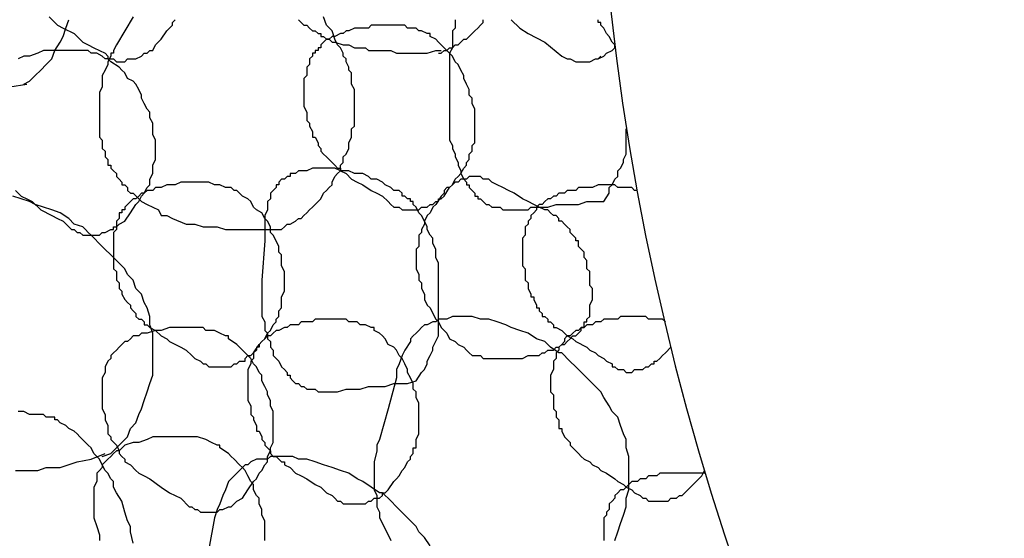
# Model space of a CAD drawing. Header units: millimetres. Extents: x 14 to 424, y 0 to 287.
# Tile 62 of 104: x 332 to 346, y 144 to 151. Entities that reach past the tile are written whole.
import ezdxf

# ---------------------------------------------------------------- set-up
doc = ezdxf.new("R2010")
doc.units = ezdxf.units.MM
doc.layers.add('PDF _0', color=7, linetype='Continuous')

msp = doc.modelspace()

# ---------------------------------------------------------------- linework, layer by layer
at = {"layer": 'PDF _0', "lineweight": 25}
for points in [[(331.927, 150.385), (332.01, 150.426), (332.093, 150.51), (332.176, 150.593), (332.259, 150.676), (332.342, 150.759), (332.384, 150.883), (332.467, 151.008), (332.509, 151.091), (332.55, 151.216), (332.592, 151.34)], [(332.301, 151.382), (332.384, 151.299), (332.425, 151.257), (332.509, 151.216), (332.675, 151.133), (332.799, 151.008), (332.882, 150.967), (332.966, 150.925), (333.132, 150.842), (333.173, 150.8), (333.173, 150.759), (333.215, 150.759), (333.256, 150.759), (333.298, 150.717), (333.339, 150.717), (333.381, 150.717), (333.423, 150.717), (333.464, 150.759), (333.506, 150.759), (333.547, 150.759), (333.589, 150.759), (333.672, 150.8), (333.713, 150.842), (333.755, 150.842), (333.796, 150.883), (333.838, 150.883), (333.879, 150.967), (333.963, 151.05), (334.046, 151.174), (334.129, 151.257), (334.129, 151.299), (334.17, 151.34)], [(333.547, 151.382), (333.423, 151.174), (333.298, 150.967), (333.256, 150.883), (333.256, 150.842), (333.215, 150.842), (333.215, 150.8), (333.173, 150.717), (333.173, 150.676), (333.132, 150.593), (333.09, 150.51), (333.09, 150.426), (333.09, 150.343), (333.049, 150.26), (333.049, 150.177), (333.049, 150.094), (333.049, 150.011), (333.049, 149.928), (333.049, 149.845), (333.049, 149.762), (333.049, 149.679), (333.049, 149.637), (333.049, 149.596), (333.09, 149.554), (333.09, 149.471), (333.09, 149.429), (333.132, 149.388), (333.132, 149.346), (333.132, 149.305), (333.173, 149.263), (333.173, 149.222), (333.173, 149.18), (333.215, 149.18), (333.215, 149.139), (333.256, 149.097), (333.298, 149.056), (333.298, 149.014), (333.339, 148.972), (333.381, 148.931), (333.381, 148.889), (333.423, 148.889), (333.464, 148.848), (333.464, 148.806), (333.506, 148.765), (333.547, 148.765), (333.63, 148.682), (333.672, 148.64), (333.755, 148.599), (333.838, 148.557), (333.921, 148.516), (333.963, 148.432), (334.046, 148.432), (334.129, 148.391), (334.336, 148.308), (334.461, 148.308), (334.586, 148.266), (334.71, 148.266), (334.793, 148.266), (334.918, 148.225), (335.043, 148.225), (335.167, 148.225), (335.25, 148.225), (335.375, 148.225), (335.5, 148.225), (335.707, 148.225)], [(335.666, 148.225), (335.749, 148.225), (335.79, 148.266), (335.832, 148.308), (335.874, 148.308), (335.957, 148.349), (335.998, 148.391), (336.04, 148.391), (336.081, 148.432), (336.123, 148.474), (336.164, 148.516), (336.206, 148.557), (336.247, 148.599), (336.289, 148.64), (336.331, 148.682), (336.372, 148.765), (336.414, 148.806), (336.455, 148.848), (336.497, 148.889), (336.497, 148.931), (336.538, 149.014), (336.58, 149.056), (336.621, 149.097), (336.621, 149.18), (336.663, 149.222), (336.663, 149.305), (336.704, 149.346), (336.746, 149.429), (336.746, 149.471), (336.746, 149.513), (336.787, 149.596), (336.787, 149.637), (336.787, 149.72), (336.829, 149.762), (336.829, 149.845), (336.829, 149.886), (336.829, 149.97), (336.829, 150.011), (336.829, 150.094), (336.829, 150.136), (336.829, 150.177), (336.829, 150.26), (336.829, 150.302), (336.787, 150.385), (336.787, 150.426), (336.787, 150.468), (336.787, 150.551), (336.746, 150.593), (336.746, 150.634), (336.704, 150.717), (336.704, 150.759), (336.663, 150.8), (336.663, 150.842), (336.621, 150.925), (336.58, 150.967), (336.538, 151.05), (336.497, 151.174), (336.414, 151.257), (336.372, 151.382)], [(335.998, 151.34), (336.04, 151.299), (336.081, 151.257), (336.123, 151.257), (336.164, 151.216), (336.206, 151.174), (336.247, 151.174), (336.289, 151.133), (336.331, 151.133), (336.331, 151.091), (336.372, 151.091), (336.414, 151.05), (336.455, 151.05), (336.497, 151.008), (336.538, 151.008), (336.663, 150.967), (336.746, 150.967), (336.829, 150.925), (336.871, 150.925), (336.912, 150.925), (336.995, 150.925), (337.037, 150.883), (337.12, 150.883), (337.161, 150.883), (337.203, 150.883), (337.286, 150.883), (337.328, 150.883), (337.369, 150.883), (337.452, 150.842), (337.494, 150.842), (337.577, 150.842), (337.618, 150.842), (337.66, 150.842), (337.743, 150.842), (337.785, 150.842), (337.909, 150.842), (338.034, 150.883), (338.117, 150.883)], [(338.075, 150.842), (338.117, 150.842), (338.158, 150.883), (338.2, 150.883), (338.241, 150.925), (338.283, 150.925), (338.325, 150.967), (338.366, 150.967), (338.408, 151.008), (338.449, 151.05), (338.491, 151.05), (338.532, 151.091), (338.574, 151.133), (338.615, 151.174), (338.657, 151.216), (338.698, 151.257), (338.74, 151.299), (338.74, 151.34)], [(338.325, 151.34), (338.325, 151.299), (338.325, 151.257), (338.325, 151.216), (338.283, 151.174), (338.283, 151.133), (338.283, 151.091), (338.283, 151.008), (338.283, 150.925), (338.241, 150.842), (338.241, 150.717), (338.241, 150.551), (338.241, 150.26), (338.241, 150.094), (338.241, 150.011), (338.241, 149.97), (338.241, 149.928), (338.241, 149.803), (338.241, 149.762), (338.241, 149.679), (338.241, 149.596), (338.241, 149.554), (338.283, 149.471), (338.283, 149.429), (338.325, 149.346), (338.325, 149.305), (338.366, 149.222), (338.366, 149.18), (338.408, 149.097), (338.408, 149.056), (338.449, 148.972), (338.491, 148.931), (338.491, 148.889), (338.532, 148.889), (338.532, 148.848), (338.574, 148.806), (338.615, 148.765), (338.615, 148.723), (338.657, 148.723), (338.657, 148.682), (338.698, 148.682), (338.74, 148.64), (338.782, 148.599), (338.823, 148.599), (338.865, 148.557), (338.906, 148.557), (338.948, 148.557), (338.989, 148.557), (339.031, 148.516), (339.072, 148.516), (339.114, 148.516), (339.155, 148.516), (339.239, 148.516), (339.28, 148.516), (339.363, 148.516), (339.405, 148.516), (339.446, 148.557), (339.571, 148.557), (339.695, 148.557), (339.82, 148.599), (339.945, 148.599), (340.028, 148.599), (340.152, 148.599), (340.277, 148.64), (340.319, 148.64), (340.402, 148.64), (340.526, 148.64), (340.609, 148.765), (340.609, 148.848), (340.651, 148.889), (340.693, 148.972), (340.734, 149.014), (340.734, 149.097), (340.776, 149.139), (340.817, 149.222), (340.817, 149.263), (340.859, 149.346), (340.859, 149.388), (340.859, 149.429), (340.859, 149.554), (340.859, 149.72)], [(339.155, 151.34), (339.28, 151.216), (339.405, 151.133), (339.654, 151.008), (339.903, 150.8), (339.986, 150.759), (340.028, 150.759), (340.111, 150.717), (340.194, 150.717), (340.277, 150.717), (340.319, 150.717), (340.402, 150.759), (340.443, 150.759), (340.526, 150.8), (340.568, 150.842), (340.651, 150.883), (340.693, 150.925), (340.693, 150.967), (340.651, 151.008), (340.609, 151.091), (340.568, 151.133), (340.526, 151.216), (340.485, 151.257), (340.485, 151.299), (340.443, 151.299), (340.443, 151.34)], [(331.802, 148.806), (331.885, 148.723), (331.969, 148.682), (332.052, 148.64), (332.176, 148.516), (332.342, 148.432), (332.425, 148.391), (332.509, 148.349), (332.633, 148.225), (332.675, 148.225), (332.716, 148.183), (332.758, 148.183), (332.799, 148.142), (332.841, 148.142), (332.882, 148.142), (332.924, 148.142), (332.966, 148.142), (333.007, 148.142), (333.049, 148.142), (333.09, 148.183), (333.132, 148.183), (333.215, 148.225), (333.256, 148.225), (333.256, 148.266), (333.298, 148.266), (333.339, 148.308), (333.423, 148.349), (333.506, 148.474), (333.589, 148.599), (333.63, 148.64), (333.672, 148.723), (333.713, 148.765), (333.755, 148.848), (333.796, 148.889), (333.796, 148.972), (333.838, 149.056), (333.838, 149.097), (333.838, 149.18), (333.879, 149.263), (333.879, 149.346), (333.879, 149.429), (333.879, 149.471), (333.879, 149.554), (333.838, 149.637), (333.838, 149.72), (333.838, 149.803), (333.796, 149.886), (333.796, 149.97), (333.755, 150.011), (333.713, 150.094), (333.672, 150.177), (333.672, 150.219), (333.63, 150.302), (333.589, 150.385), (333.547, 150.426), (333.464, 150.468), (333.423, 150.551), (333.381, 150.593), (333.339, 150.634), (333.215, 150.717), (333.173, 150.759), (333.132, 150.759), (333.09, 150.8), (333.007, 150.842), (332.924, 150.842), (332.882, 150.883), (332.841, 150.883), (332.758, 150.883), (332.716, 150.883), (332.675, 150.883), (332.55, 150.883), (332.425, 150.883), (332.342, 150.883), (332.218, 150.883), (332.135, 150.842), (332.01, 150.8), (331.969, 150.8), (331.927, 150.8), (331.844, 150.759)], [(340.443, 150.759), (340.485, 150.8)], [(331.719, 150.343), (331.969, 150.385)], [(341.025, 148.806), (340.983, 148.806), (340.942, 148.848), (340.9, 148.848), (340.817, 148.848), (340.776, 148.848), (340.734, 148.848), (340.693, 148.889), (340.651, 148.889), (340.609, 148.889), (340.568, 148.889), (340.526, 148.889), (340.485, 148.889), (340.443, 148.889), (340.36, 148.848), (340.319, 148.848), (340.277, 148.848), (340.236, 148.848), (340.194, 148.848), (340.152, 148.848), (340.111, 148.806), (340.069, 148.806), (340.028, 148.806), (339.986, 148.806), (339.945, 148.765), (339.903, 148.765), (339.862, 148.765), (339.82, 148.723), (339.779, 148.723), (339.737, 148.682), (339.695, 148.682), (339.654, 148.64), (339.612, 148.599), (339.571, 148.599), (339.529, 148.557), (339.529, 148.516), (339.488, 148.474), (339.446, 148.432), (339.446, 148.391), (339.405, 148.349), (339.405, 148.308), (339.363, 148.266), (339.363, 148.225), (339.363, 148.183), (339.363, 148.142), (339.322, 148.1), (339.322, 148.059), (339.322, 147.975), (339.322, 147.934), (339.322, 147.892), (339.322, 147.851), (339.322, 147.809), (339.322, 147.726), (339.322, 147.685), (339.363, 147.643), (339.363, 147.602), (339.363, 147.56), (339.363, 147.477), (339.405, 147.435), (339.405, 147.394), (339.405, 147.352), (339.446, 147.269), (339.446, 147.228), (339.488, 147.228), (339.488, 147.186), (339.529, 147.103), (339.529, 147.062), (339.571, 147.062), (339.571, 147.02), (339.612, 146.978), (339.612, 146.937), (339.654, 146.937), (339.695, 146.895), (339.695, 146.854), (339.737, 146.854), (339.779, 146.812), (339.779, 146.771), (339.82, 146.771), (339.903, 146.729), (339.945, 146.688), (339.986, 146.646), (340.069, 146.605), (340.111, 146.563), (340.277, 146.48), (340.319, 146.438), (340.402, 146.397), (340.443, 146.355), (340.526, 146.314), (340.568, 146.272), (340.651, 146.231), (340.651, 146.189), (340.693, 146.189), (340.734, 146.148), (340.776, 146.148), (340.817, 146.148), (340.859, 146.106), (340.9, 146.106), (340.942, 146.106), (340.983, 146.148), (341.025, 146.148), (341.066, 146.148), (341.108, 146.148), (341.149, 146.189), (341.191, 146.189), (341.233, 146.231), (341.274, 146.231), (341.274, 146.272), (341.316, 146.272), (341.357, 146.314), (341.399, 146.355), (341.44, 146.397), (341.523, 146.48)], [(333.09, 144.86), (333.215, 144.901), (333.298, 144.984), (333.381, 145.067), (333.464, 145.151), (333.506, 145.275), (333.589, 145.358), (333.63, 145.483), (333.672, 145.566), (333.713, 145.691), (333.755, 145.815), (333.796, 145.94), (333.838, 146.064), (333.838, 146.189), (333.838, 146.314), (333.838, 146.438), (333.838, 146.563), (333.838, 146.688), (333.796, 146.812), (333.796, 146.937), (333.755, 147.062), (333.713, 147.145), (333.672, 147.269), (333.589, 147.352), (333.547, 147.477), (333.464, 147.56), (333.423, 147.643), (333.339, 147.726), (333.256, 147.809), (333.09, 147.975), (332.924, 148.142), (332.882, 148.183), (332.841, 148.225), (332.799, 148.266), (332.675, 148.308), (332.592, 148.391), (332.467, 148.474), (332.342, 148.516), (332.218, 148.557), (332.093, 148.599), (332.01, 148.64), (331.885, 148.682), (331.761, 148.723)], [(340.693, 143.613), (340.734, 143.738), (340.776, 143.863), (340.817, 143.987), (340.859, 144.112), (340.859, 144.237), (340.9, 144.361), (340.9, 144.486), (340.9, 144.61), (340.9, 144.735), (340.9, 144.86), (340.859, 144.984), (340.859, 145.109), (340.817, 145.192), (340.776, 145.317), (340.734, 145.441), (340.651, 145.524), (340.609, 145.608), (340.526, 145.732), (340.485, 145.815), (340.402, 145.898), (340.319, 145.981), (340.152, 146.148), (339.986, 146.314), (339.945, 146.355), (339.903, 146.397), (339.862, 146.397), (339.737, 146.48), (339.654, 146.563), (339.529, 146.605), (339.405, 146.688), (339.28, 146.729), (339.155, 146.771), (339.072, 146.812), (338.948, 146.854), (338.823, 146.895), (338.698, 146.895), (338.574, 146.937), (338.449, 146.937), (338.325, 146.937), (338.283, 146.937), (338.2, 146.895), (338.158, 146.895), (338.075, 146.895), (338.034, 146.854), (337.992, 146.854), (337.909, 146.812), (337.868, 146.812), (337.826, 146.771), (337.785, 146.729), (337.743, 146.688), (337.701, 146.646), (337.66, 146.605), (337.66, 146.563), (337.577, 146.438), (337.535, 146.355), (337.494, 146.231), (337.452, 146.148), (337.452, 146.023), (337.328, 145.566), (337.203, 145.109), (337.161, 145.026), (337.161, 144.984), (337.161, 144.943), (337.12, 144.777), (337.12, 144.694), (337.12, 144.61), (337.12, 144.527), (337.12, 144.444), (337.12, 144.361), (337.161, 144.278), (337.161, 144.195), (337.161, 144.112), (337.203, 144.029), (337.203, 143.946), (337.244, 143.863), (337.286, 143.78), (337.328, 143.697), (337.369, 143.613)], [(341.44, 146.854), (341.399, 146.895), (341.316, 146.895), (341.274, 146.895), (341.233, 146.895), (341.191, 146.895), (341.149, 146.937), (341.108, 146.937), (341.066, 146.937), (341.025, 146.937), (340.983, 146.937), (340.942, 146.937), (340.859, 146.937), (340.817, 146.937), (340.776, 146.937), (340.734, 146.895), (340.693, 146.895), (340.651, 146.895), (340.609, 146.895), (340.568, 146.895), (340.526, 146.895), (340.485, 146.854), (340.443, 146.854), (340.402, 146.854), (340.36, 146.812), (340.319, 146.812), (340.277, 146.812), (340.236, 146.771), (340.194, 146.771), (340.152, 146.729), (340.111, 146.729), (340.069, 146.688), (340.028, 146.646), (339.986, 146.646), (339.945, 146.605), (339.945, 146.563), (339.903, 146.521), (339.862, 146.48), (339.862, 146.438), (339.82, 146.397), (339.82, 146.355), (339.82, 146.314), (339.779, 146.272), (339.779, 146.231), (339.779, 146.189), (339.779, 146.148), (339.737, 146.064), (339.737, 146.023), (339.737, 145.981), (339.737, 145.94), (339.737, 145.898), (339.737, 145.815), (339.779, 145.774), (339.779, 145.732), (339.779, 145.691), (339.779, 145.649), (339.779, 145.566), (339.82, 145.524), (339.82, 145.483), (339.82, 145.441), (339.862, 145.4), (339.862, 145.275), (339.903, 145.275), (339.903, 145.234), (339.945, 145.151), (339.986, 145.109), (340.028, 145.067), (340.028, 145.026), (340.069, 144.984), (340.111, 144.943), (340.152, 144.901), (340.194, 144.86), (340.236, 144.818), (340.319, 144.777), (340.36, 144.735), (340.443, 144.694), (340.485, 144.652), (340.568, 144.61), (340.693, 144.527), (340.734, 144.486), (340.817, 144.444), (340.859, 144.403), (340.942, 144.361), (340.983, 144.32), (341.066, 144.278), (341.108, 144.237), (341.149, 144.237), (341.191, 144.195), (341.233, 144.195), (341.274, 144.195), (341.316, 144.195), (341.357, 144.195), (341.399, 144.195), (341.44, 144.195), (341.482, 144.195), (341.523, 144.237), (341.565, 144.237), (341.606, 144.237), (341.648, 144.278), (341.69, 144.278), (341.731, 144.32), (341.773, 144.361), (341.814, 144.403), (341.939, 144.527), (341.98, 144.569), (342.022, 144.652)], [(333.547, 143.572), (333.506, 143.738), (333.506, 143.78), (333.506, 143.821), (333.464, 143.904), (333.423, 144.029), (333.381, 144.195), (333.298, 144.32), (333.256, 144.403), (333.256, 144.486), (333.215, 144.527), (333.173, 144.61), (333.132, 144.652), (333.09, 144.735), (333.049, 144.818), (333.007, 144.86), (332.966, 144.901), (332.924, 144.984), (332.882, 145.026), (332.841, 145.067), (332.758, 145.151), (332.716, 145.192), (332.675, 145.234), (332.592, 145.275), (332.55, 145.317), (332.467, 145.358), (332.425, 145.4), (332.384, 145.4), (332.384, 145.441), (332.342, 145.441), (332.301, 145.441), (332.259, 145.441), (332.218, 145.483), (332.135, 145.483), (332.093, 145.483), (332.01, 145.483), (331.927, 145.524), (331.844, 145.524)], [(335.5, 143.613), (335.5, 143.697), (335.5, 143.738), (335.5, 143.821), (335.5, 143.904), (335.458, 143.987), (335.458, 144.07), (335.417, 144.154), (335.417, 144.237), (335.375, 144.278), (335.333, 144.361), (335.333, 144.444), (335.292, 144.486), (335.25, 144.569), (335.209, 144.652), (335.167, 144.694), (335.126, 144.735), (335.043, 144.818), (335.001, 144.86), (334.96, 144.901), (334.835, 144.984), (334.835, 145.026), (334.793, 145.026), (334.71, 145.067), (334.627, 145.109), (334.503, 145.151), (334.378, 145.151), (334.295, 145.151), (334.17, 145.151), (334.087, 145.151), (333.963, 145.151), (333.838, 145.151), (333.755, 145.109), (333.63, 145.067), (333.547, 145.067), (333.423, 145.026), (333.339, 144.943), (333.298, 144.943), (333.256, 144.901), (333.215, 144.86), (333.173, 144.818), (333.132, 144.777), (333.09, 144.735), (333.09, 144.694), (333.049, 144.652), (333.007, 144.61), (333.007, 144.527), (333.007, 144.486), (332.966, 144.403), (332.966, 144.32), (332.966, 144.195), (332.966, 144.07), (332.966, 143.946), (333.007, 143.821), (333.049, 143.697), (333.049, 143.613)], [(331.802, 144.652), (332.01, 144.652), (332.135, 144.652), (332.259, 144.694), (332.384, 144.694), (332.467, 144.694), (332.716, 144.777), (332.924, 144.818), (333.132, 144.901)], [(337.951, 143.53), (337.868, 143.655), (337.785, 143.738), (337.743, 143.821), (337.66, 143.904), (337.494, 144.07), (337.328, 144.237), (337.286, 144.278), (337.244, 144.32), (337.203, 144.32), (337.078, 144.403), (336.954, 144.486), (336.871, 144.527), (336.746, 144.61), (336.621, 144.652), (336.497, 144.694), (336.372, 144.735), (336.247, 144.777), (336.123, 144.818), (335.998, 144.818), (335.915, 144.86), (335.79, 144.86), (335.666, 144.86), (335.583, 144.86), (335.541, 144.818), (335.458, 144.818), (335.417, 144.818), (335.375, 144.818), (335.292, 144.777), (335.25, 144.735), (335.209, 144.735), (335.167, 144.694), (335.126, 144.652), (335.084, 144.61), (335.043, 144.569), (335.001, 144.527), (334.96, 144.486), (334.918, 144.361), (334.877, 144.278), (334.835, 144.154), (334.793, 144.07), (334.752, 143.946), (334.669, 143.489)], [(342.022, 144.61), (341.98, 144.61), (341.939, 144.61), (341.897, 144.61), (341.856, 144.61), (341.814, 144.61), (341.773, 144.61), (341.731, 144.61), (341.69, 144.61), (341.648, 144.61), (341.565, 144.61), (341.523, 144.61), (341.482, 144.61), (341.44, 144.61), (341.399, 144.61), (341.357, 144.61), (341.316, 144.569), (341.274, 144.569), (341.233, 144.569), (341.191, 144.569), (341.149, 144.527), (341.108, 144.527), (341.066, 144.527), (341.025, 144.486), (340.983, 144.486), (340.942, 144.486), (340.9, 144.444), (340.859, 144.403), (340.817, 144.361), (340.776, 144.361), (340.734, 144.32), (340.693, 144.278), (340.693, 144.237), (340.651, 144.195), (340.609, 144.154), (340.609, 144.112), (340.609, 144.07), (340.568, 144.029), (340.568, 143.987), (340.526, 143.946), (340.526, 143.904), (340.526, 143.863), (340.526, 143.821), (340.526, 143.78), (340.526, 143.738), (340.526, 143.655), (340.526, 143.613)]]:
    msp.add_lwpolyline(points, dxfattribs=at)
for points in [[(338.158, 148.723), (338.241, 148.848), (338.283, 148.889), (338.325, 148.972), (338.366, 149.014), (338.408, 149.056), (338.449, 149.139), (338.491, 149.18), (338.491, 149.222), (338.532, 149.263), (338.532, 149.305), (338.532, 149.346), (338.574, 149.388), (338.574, 149.429), (338.574, 149.471), (338.615, 149.513), (338.615, 149.554), (338.615, 149.596), (338.615, 149.637), (338.615, 149.679), (338.615, 149.72), (338.615, 149.762), (338.615, 149.845), (338.615, 149.928), (338.615, 150.011), (338.574, 150.094), (338.574, 150.177), (338.532, 150.219), (338.532, 150.302), (338.491, 150.385), (338.449, 150.468), (338.449, 150.51), (338.408, 150.593), (338.366, 150.676), (338.325, 150.717), (338.283, 150.8), (338.241, 150.842), (338.2, 150.883), (338.117, 150.967), (338.075, 151.008), (338.034, 151.05), (337.951, 151.091), (337.951, 151.133), (337.909, 151.133), (337.826, 151.174), (337.785, 151.174), (337.743, 151.216), (337.701, 151.216), (337.618, 151.216), (337.577, 151.257), (337.535, 151.257), (337.452, 151.257), (337.411, 151.257), (337.369, 151.257), (337.286, 151.257), (337.244, 151.257), (337.203, 151.257), (337.12, 151.257), (337.078, 151.257), (337.037, 151.216), (336.954, 151.216), (336.912, 151.216), (336.871, 151.216), (336.829, 151.216), (336.746, 151.174), (336.704, 151.174), (336.663, 151.133), (336.621, 151.133), (336.538, 151.091), (336.497, 151.091), (336.455, 151.05), (336.414, 151.05), (336.372, 151.008), (336.331, 150.967), (336.331, 150.925), (336.289, 150.925), (336.289, 150.883), (336.247, 150.883), (336.247, 150.842), (336.206, 150.842), (336.206, 150.8), (336.164, 150.759), (336.164, 150.717), (336.164, 150.676), (336.123, 150.634), (336.123, 150.593), (336.123, 150.51), (336.081, 150.468), (336.081, 150.385), (336.081, 150.343), (336.081, 150.302), (336.081, 150.219), (336.081, 150.177), (336.081, 150.094), (336.081, 150.053), (336.123, 149.97), (336.123, 149.928), (336.123, 149.845), (336.164, 149.803), (336.164, 149.762), (336.206, 149.679), (336.206, 149.637), (336.206, 149.596), (336.247, 149.596), (336.289, 149.513), (336.289, 149.471), (336.331, 149.429), (336.331, 149.388), (336.372, 149.346), (336.414, 149.305), (336.455, 149.263), (336.497, 149.222), (336.538, 149.18), (336.58, 149.139), (336.621, 149.139), (336.621, 149.097), (336.704, 149.056), (336.787, 148.972), (336.871, 148.931), (336.954, 148.889), (337.078, 148.806), (337.161, 148.765), (337.244, 148.723), (337.328, 148.64), (337.369, 148.599), (337.411, 148.557), (337.452, 148.557), (337.494, 148.557), (337.535, 148.516), (337.577, 148.516), (337.618, 148.516), (337.66, 148.516), (337.701, 148.516), (337.743, 148.516), (337.785, 148.516), (337.826, 148.557), (337.868, 148.557), (337.909, 148.557), (337.951, 148.599), (337.992, 148.599), (338.034, 148.64), (338.075, 148.64), (338.075, 148.682), (338.117, 148.682)], [(337.743, 145.981), (337.826, 146.106), (337.868, 146.148), (337.909, 146.231), (337.909, 146.272), (337.951, 146.355), (337.992, 146.438), (337.992, 146.48), (338.075, 146.646), (338.075, 146.688), (338.075, 146.729), (338.075, 146.812), (338.075, 146.937), (338.075, 147.103), (338.075, 147.186), (338.075, 147.269), (338.075, 147.352), (338.075, 147.435), (338.075, 147.518), (338.075, 147.56), (338.075, 147.643), (338.075, 147.726), (338.034, 147.809), (338.034, 147.851), (338.034, 147.934), (337.992, 148.017), (337.992, 148.1), (337.951, 148.142), (337.909, 148.225), (337.909, 148.266), (337.868, 148.349), (337.826, 148.432), (337.785, 148.474), (337.743, 148.557), (337.701, 148.599), (337.701, 148.64), (337.66, 148.64), (337.66, 148.682), (337.618, 148.682), (337.577, 148.723), (337.535, 148.723), (337.535, 148.765), (337.494, 148.806), (337.411, 148.806), (337.369, 148.848), (337.286, 148.889), (337.244, 148.931), (337.161, 148.972), (337.078, 148.972), (337.037, 149.014), (336.954, 149.056), (336.871, 149.056), (336.829, 149.056), (336.746, 149.097), (336.663, 149.097), (336.621, 149.097), (336.538, 149.139), (336.455, 149.139), (336.414, 149.139), (336.331, 149.139), (336.247, 149.139), (336.206, 149.139), (336.123, 149.097), (336.081, 149.097), (336.04, 149.097), (335.998, 149.097), (335.957, 149.056), (335.915, 149.056), (335.874, 149.056), (335.874, 149.014), (335.832, 149.014), (335.79, 148.972), (335.749, 148.972), (335.707, 148.931), (335.707, 148.889), (335.666, 148.889), (335.666, 148.848), (335.624, 148.806), (335.583, 148.765), (335.583, 148.723), (335.583, 148.682), (335.541, 148.64), (335.541, 148.599), (335.541, 148.516), (335.5, 148.432), (335.5, 148.349), (335.5, 148.308), (335.5, 148.225), (335.5, 148.059), (335.458, 147.477), (335.458, 147.311), (335.458, 147.228), (335.458, 147.186), (335.458, 147.062), (335.458, 146.978), (335.458, 146.937), (335.5, 146.854), (335.5, 146.812), (335.5, 146.729), (335.541, 146.688), (335.541, 146.605), (335.583, 146.563), (335.583, 146.48), (335.624, 146.438), (335.624, 146.355), (335.666, 146.314), (335.707, 146.272), (335.749, 146.189), (335.79, 146.148), (335.832, 146.106), (335.832, 146.064), (335.874, 146.064), (335.874, 146.023), (335.915, 145.981), (335.957, 145.94), (335.998, 145.94), (336.04, 145.898), (336.081, 145.898), (336.123, 145.857), (336.164, 145.857), (336.206, 145.857), (336.247, 145.857), (336.289, 145.815), (336.372, 145.815), (336.414, 145.815), (336.455, 145.815), (336.538, 145.815), (336.58, 145.815), (336.704, 145.857), (336.829, 145.857), (336.912, 145.857), (337.037, 145.898), (337.161, 145.898), (337.286, 145.898), (337.411, 145.94), (337.494, 145.94), (337.577, 145.94), (337.618, 145.94)], [(338.117, 148.723), (338.034, 148.599), (337.992, 148.557), (337.951, 148.474), (337.909, 148.432), (337.868, 148.349), (337.868, 148.308), (337.826, 148.225), (337.826, 148.183), (337.785, 148.142), (337.785, 148.1), (337.785, 148.059), (337.785, 148.017), (337.785, 147.975), (337.743, 147.934), (337.743, 147.892), (337.743, 147.851), (337.743, 147.809), (337.743, 147.726), (337.743, 147.643), (337.785, 147.56), (337.785, 147.477), (337.826, 147.435), (337.826, 147.352), (337.868, 147.269), (337.868, 147.186), (337.909, 147.103), (337.951, 147.062), (337.992, 146.978), (338.034, 146.895), (338.075, 146.854), (338.117, 146.771), (338.158, 146.729), (338.2, 146.688), (338.241, 146.605), (338.325, 146.563), (338.366, 146.521), (338.449, 146.48), (338.491, 146.438), (338.532, 146.397), (338.574, 146.355), (338.615, 146.355), (338.698, 146.355), (338.74, 146.314), (338.782, 146.314), (338.865, 146.314), (338.906, 146.314), (338.948, 146.314), (339.031, 146.314), (339.072, 146.314), (339.114, 146.314), (339.197, 146.314), (339.239, 146.314), (339.28, 146.314), (339.322, 146.314), (339.405, 146.355), (339.446, 146.355), (339.488, 146.355), (339.571, 146.355), (339.612, 146.397), (339.654, 146.397), (339.695, 146.438), (339.779, 146.438), (339.82, 146.48), (339.862, 146.48), (339.903, 146.521), (339.945, 146.521), (339.986, 146.563), (340.028, 146.605), (340.069, 146.646), (340.111, 146.646), (340.152, 146.688), (340.194, 146.729), (340.194, 146.771), (340.236, 146.771), (340.236, 146.812), (340.236, 146.854), (340.277, 146.854), (340.277, 146.895), (340.319, 146.937), (340.319, 146.978), (340.319, 147.062), (340.319, 147.103), (340.36, 147.186), (340.36, 147.228), (340.36, 147.269), (340.36, 147.352), (340.319, 147.394), (340.319, 147.477), (340.319, 147.518), (340.319, 147.602), (340.277, 147.643), (340.277, 147.685), (340.277, 147.768), (340.236, 147.809), (340.236, 147.892), (340.194, 147.934), (340.152, 147.975), (340.152, 148.059), (340.111, 148.059), (340.111, 148.1), (340.069, 148.142), (340.028, 148.183), (340.028, 148.225), (339.986, 148.266), (339.945, 148.308), (339.903, 148.349), (339.862, 148.349), (339.862, 148.391), (339.82, 148.432), (339.779, 148.432), (339.737, 148.474), (339.695, 148.516), (339.654, 148.516), (339.571, 148.557), (339.488, 148.599), (339.405, 148.64), (339.322, 148.682), (339.197, 148.765), (339.114, 148.806), (339.031, 148.848), (338.948, 148.889), (338.865, 148.931), (338.823, 148.972), (338.782, 148.972), (338.74, 148.972), (338.698, 149.014), (338.657, 149.014), (338.615, 149.014), (338.574, 149.014), (338.532, 149.014), (338.491, 148.972), (338.449, 148.972), (338.408, 148.972), (338.366, 148.931), (338.325, 148.931), (338.283, 148.889), (338.241, 148.848), (338.2, 148.848), (338.158, 148.806), (338.158, 148.765)], [(335.333, 146.397), (335.417, 146.521), (335.458, 146.563), (335.5, 146.605), (335.541, 146.688), (335.583, 146.729), (335.624, 146.812), (335.666, 146.854), (335.666, 146.895), (335.707, 146.937), (335.707, 146.978), (335.707, 147.02), (335.749, 147.062), (335.749, 147.103), (335.749, 147.145), (335.749, 147.228), (335.79, 147.311), (335.79, 147.352), (335.79, 147.435), (335.79, 147.518), (335.79, 147.602), (335.749, 147.685), (335.749, 147.768), (335.749, 147.851), (335.707, 147.892), (335.707, 147.975), (335.666, 148.059), (335.624, 148.142), (335.583, 148.183), (335.583, 148.266), (335.541, 148.349), (335.5, 148.391), (335.458, 148.474), (335.375, 148.516), (335.333, 148.557), (335.292, 148.64), (335.25, 148.682), (335.167, 148.723), (335.126, 148.765), (335.084, 148.806), (335.043, 148.806), (335.001, 148.848), (334.96, 148.848), (334.918, 148.848), (334.835, 148.889), (334.793, 148.889), (334.752, 148.889), (334.669, 148.931), (334.627, 148.931), (334.586, 148.931), (334.503, 148.931), (334.461, 148.931), (334.42, 148.931), (334.336, 148.931), (334.295, 148.931), (334.253, 148.931), (334.17, 148.889), (334.129, 148.889), (334.087, 148.889), (334.046, 148.889), (333.963, 148.848), (333.921, 148.848), (333.879, 148.848), (333.838, 148.806), (333.755, 148.806), (333.713, 148.765), (333.672, 148.765), (333.63, 148.723), (333.589, 148.682), (333.547, 148.682), (333.506, 148.64), (333.464, 148.599), (333.423, 148.557), (333.423, 148.516), (333.381, 148.516), (333.381, 148.474), (333.339, 148.474), (333.339, 148.432), (333.339, 148.391), (333.298, 148.349), (333.298, 148.308), (333.298, 148.225), (333.256, 148.183), (333.256, 148.142), (333.256, 148.059), (333.256, 148.017), (333.256, 147.934), (333.256, 147.892), (333.256, 147.851), (333.256, 147.768), (333.256, 147.726), (333.256, 147.643), (333.298, 147.602), (333.298, 147.518), (333.298, 147.477), (333.339, 147.435), (333.339, 147.352), (333.381, 147.311), (333.381, 147.269), (333.423, 147.186), (333.464, 147.145), (333.506, 147.103), (333.506, 147.062), (333.547, 147.02), (333.589, 146.978), (333.589, 146.937), (333.63, 146.895), (333.672, 146.895), (333.713, 146.854), (333.713, 146.812), (333.755, 146.812), (333.796, 146.771), (333.879, 146.729), (333.963, 146.646), (334.046, 146.605), (334.087, 146.563), (334.253, 146.48), (334.336, 146.438), (334.42, 146.355), (334.461, 146.314), (334.544, 146.272), (334.586, 146.231), (334.627, 146.231), (334.669, 146.189), (334.71, 146.189), (334.752, 146.189), (334.793, 146.189), (334.835, 146.189), (334.877, 146.189), (334.918, 146.189), (334.96, 146.189), (335.001, 146.189), (335.043, 146.231), (335.084, 146.231), (335.126, 146.272), (335.167, 146.272), (335.209, 146.272), (335.209, 146.314), (335.25, 146.355), (335.292, 146.355)], [(335.167, 144.237), (335.25, 144.361), (335.333, 144.486), (335.375, 144.527), (335.417, 144.61), (335.458, 144.652), (335.5, 144.735), (335.541, 144.777), (335.541, 144.86), (335.583, 144.943), (335.583, 144.984), (335.624, 145.067), (335.624, 145.151), (335.624, 145.234), (335.624, 145.275), (335.624, 145.358), (335.624, 145.441), (335.624, 145.524), (335.583, 145.608), (335.583, 145.691), (335.541, 145.774), (335.541, 145.815), (335.5, 145.898), (335.458, 145.981), (335.458, 146.064), (335.417, 146.106), (335.375, 146.189), (335.333, 146.231), (335.292, 146.314), (335.25, 146.355), (335.167, 146.438), (335.126, 146.48), (335.084, 146.521), (334.96, 146.605), (334.96, 146.646), (334.918, 146.646), (334.835, 146.688), (334.752, 146.729), (334.669, 146.729), (334.627, 146.729), (334.586, 146.771), (334.503, 146.771), (334.461, 146.771), (334.42, 146.771), (334.295, 146.771), (334.212, 146.771), (334.087, 146.771), (333.963, 146.729), (333.879, 146.729), (333.755, 146.688), (333.713, 146.688), (333.672, 146.688), (333.63, 146.646), (333.547, 146.646), (333.506, 146.605), (333.464, 146.563), (333.423, 146.563), (333.381, 146.521), (333.339, 146.48), (333.298, 146.438), (333.256, 146.397), (333.215, 146.355), (333.215, 146.314), (333.173, 146.272), (333.132, 146.189), (333.132, 146.148), (333.132, 146.106), (333.09, 146.023), (333.09, 145.981), (333.09, 145.94), (333.09, 145.857), (333.09, 145.815), (333.09, 145.732), (333.09, 145.691), (333.09, 145.608), (333.09, 145.566), (333.132, 145.483), (333.132, 145.441), (333.132, 145.4), (333.173, 145.317), (333.173, 145.192), (333.215, 145.151), (333.215, 145.109), (333.298, 145.026), (333.339, 144.943), (333.339, 144.901), (333.381, 144.86), (333.423, 144.818), (333.423, 144.777), (333.506, 144.735), (333.589, 144.652), (333.63, 144.61), (333.713, 144.569), (333.796, 144.527), (333.963, 144.403), (334.087, 144.32), (334.17, 144.278), (334.253, 144.237), (334.378, 144.112), (334.42, 144.112), (334.461, 144.07), (334.503, 144.07), (334.544, 144.029), (334.586, 144.029), (334.627, 144.029), (334.669, 144.029), (334.71, 144.029), (334.752, 144.029), (334.793, 144.029), (334.835, 144.07), (334.877, 144.07), (334.96, 144.112), (335.001, 144.112), (335.043, 144.154), (335.084, 144.195)], [(337.328, 144.361), (337.411, 144.486), (337.452, 144.527), (337.494, 144.569), (337.535, 144.652), (337.577, 144.694), (337.618, 144.777), (337.66, 144.818), (337.66, 144.86), (337.701, 144.901), (337.701, 144.943), (337.701, 144.984), (337.743, 144.984), (337.743, 145.026), (337.743, 145.067), (337.743, 145.109), (337.785, 145.192), (337.785, 145.275), (337.785, 145.317), (337.785, 145.4), (337.785, 145.483), (337.785, 145.566), (337.785, 145.649), (337.743, 145.732), (337.743, 145.815), (337.701, 145.857), (337.701, 145.94), (337.66, 146.023), (337.618, 146.106), (337.618, 146.148), (337.577, 146.231), (337.535, 146.314), (337.494, 146.355), (337.452, 146.438), (337.411, 146.48), (337.328, 146.521), (337.286, 146.605), (337.244, 146.646), (337.203, 146.688), (337.12, 146.729), (337.12, 146.771), (337.078, 146.771), (336.995, 146.812), (336.954, 146.812), (336.912, 146.812), (336.871, 146.854), (336.787, 146.854), (336.746, 146.854), (336.704, 146.895), (336.621, 146.895), (336.58, 146.895), (336.538, 146.895), (336.455, 146.895), (336.414, 146.895), (336.372, 146.895), (336.289, 146.895), (336.247, 146.895), (336.206, 146.854), (336.123, 146.854), (336.081, 146.854), (336.04, 146.854), (335.998, 146.812), (335.915, 146.812), (335.874, 146.812), (335.832, 146.771), (335.79, 146.771), (335.707, 146.729), (335.666, 146.729), (335.624, 146.688), (335.583, 146.646), (335.541, 146.646), (335.5, 146.605), (335.458, 146.563), (335.417, 146.521), (335.417, 146.48), (335.375, 146.48), (335.375, 146.438), (335.333, 146.397), (335.333, 146.355), (335.333, 146.314), (335.292, 146.272), (335.292, 146.231), (335.25, 146.148), (335.25, 146.106), (335.25, 146.023), (335.25, 145.981), (335.25, 145.898), (335.25, 145.857), (335.25, 145.815), (335.25, 145.732), (335.25, 145.691), (335.292, 145.608), (335.292, 145.566), (335.292, 145.483), (335.333, 145.441), (335.333, 145.4), (335.375, 145.317), (335.375, 145.275), (335.375, 145.234), (335.417, 145.234), (335.458, 145.151), (335.458, 145.109), (335.5, 145.067), (335.5, 145.026), (335.541, 144.984), (335.583, 144.943), (335.583, 144.901), (335.624, 144.86), (335.666, 144.86), (335.707, 144.818), (335.749, 144.777), (335.79, 144.777), (335.79, 144.735), (335.874, 144.694), (335.957, 144.61), (336.04, 144.569), (336.123, 144.527), (336.247, 144.444), (336.331, 144.403), (336.414, 144.32), (336.497, 144.278), (336.538, 144.237), (336.58, 144.195), (336.621, 144.195), (336.663, 144.154), (336.704, 144.154), (336.746, 144.154), (336.787, 144.154), (336.829, 144.154), (336.871, 144.154), (336.912, 144.154), (336.954, 144.154), (336.995, 144.154), (337.037, 144.195), (337.078, 144.195), (337.12, 144.237), (337.161, 144.237), (337.203, 144.237), (337.244, 144.278), (337.244, 144.32), (337.286, 144.32)]]:
    msp.add_lwpolyline(points, close=True, dxfattribs=at)
msp.add_ellipse((359.26, 150.419), major_axis=(-6.931, 25.743), ratio=0.681156, start_param=2.84467, end_param=9.127855, dxfattribs=at)

doc.saveas('drawing.dxf')
